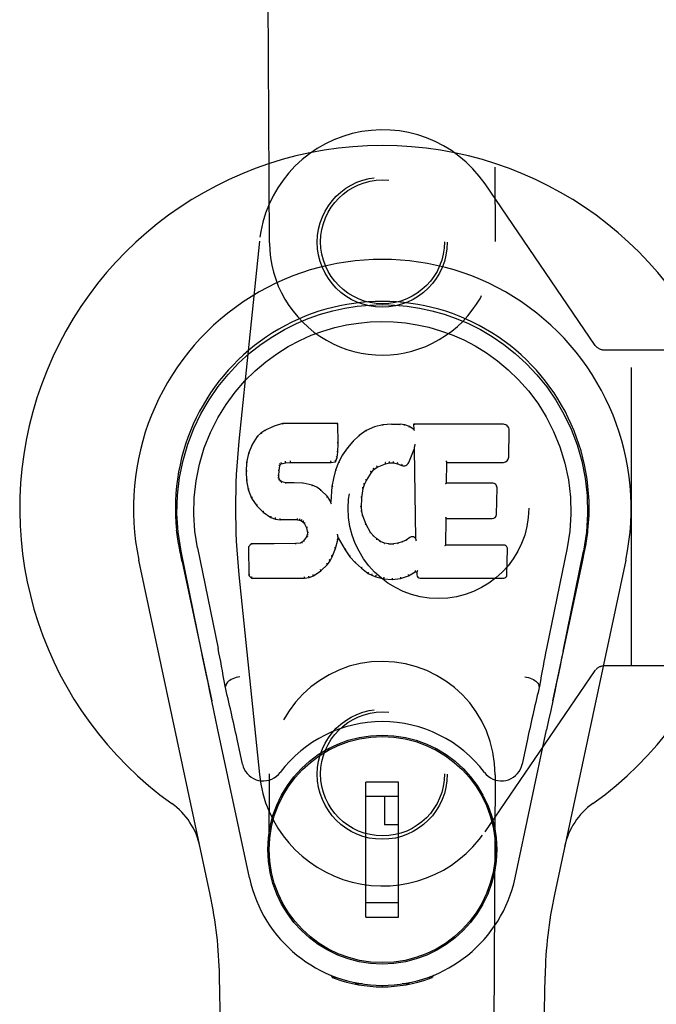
# Model space of a CAD drawing. Header units: inches. Extents: x 0 to 150, y 0 to 97.
# Tile 7 of 18: x 66.69 to 68.46, y 47.77 to 50.5. Entities that reach past the tile are written whole.
import ezdxf

# ---------------------------------------------------------------- set-up
doc = ezdxf.new("R2010")
doc.units = ezdxf.units.IN
doc.header["$LTSCALE"] = 8.257143
doc.header["$MEASUREMENT"] = 0
doc.linetypes.add('HIDDEN', pattern=[0.2, 0.1, -0.1])
doc.layers.add('DOOR_ASSEMBLY', color=7, linetype='CONTINUOUS')
doc.layers.add('SUBPANEL', color=7, linetype='CONTINUOUS')

msp = doc.modelspace()

# ---------------------------------------------------------------- linework, layer by layer
at = {"layer": 'DOOR_ASSEMBLY', "color": 8, "linetype": 'HIDDEN'}
for p, q in [((67.3846, 49.8804), (67.3743, 51.7379)), ((67.9992, 51.7414), (68.0096, 49.8839)), ((68.2866, 49.5964), (67.9815, 50.0435)), ((67.3568, 49.8851), (67.3, 49.3316)), ((68.2878, 49.5951), (68.2866, 49.5964)), ((68.3115, 49.5842), (68.5977, 49.5842)), ((68.3871, 48.7092), (68.3871, 49.5842)), ((67.3, 48.9618), (67.3568, 48.4083)), ((68.602, 48.7092), (68.3115, 48.7092)), ((67.9815, 48.2499), (68.2866, 48.697)), ((68.2866, 48.697), (68.2878, 48.6983)), ((67.3743, 46.5535), (67.3846, 48.4109)), ((68.0096, 48.4074), (67.9992, 46.55))]:
    msp.add_line(p, q, dxfattribs=at)
at = {"layer": 'DOOR_ASSEMBLY', "color": 7, "linetype": 'Continuous'}
for p, q in [((67.3722, 49.3613), (67.3611, 49.3536)), ((67.3953, 49.3719), (67.3722, 49.3613)), ((67.3725, 49.3608), (67.3722, 49.3613)), ((67.421, 49.3802), (67.3953, 49.3719)), ((67.3955, 49.3713), (67.3953, 49.3719)), ((67.5739, 49.3802), (67.421, 49.3802)), ((67.4211, 49.3795), (67.421, 49.3802)), ((67.5734, 49.3796), (67.5739, 49.3802)), ((67.5751, 49.3254), (67.5739, 49.3802)), ((67.6751, 49.3709), (67.6526, 49.361)), ((67.6987, 49.3763), (67.6751, 49.3709)), ((67.6753, 49.3703), (67.6751, 49.3709)), ((67.7222, 49.3787), (67.6987, 49.3763)), ((67.6988, 49.3757), (67.6987, 49.3763)), ((67.7222, 49.3787), (67.7462, 49.3782)), ((67.7222, 49.378), (67.7222, 49.3787)), ((67.7223, 49.3774), (67.7222, 49.378)), ((67.7591, 49.3762), (67.7462, 49.3782)), ((67.7462, 49.3776), (67.7462, 49.3782)), ((67.7589, 49.3756), (67.7591, 49.3762)), ((67.772, 49.372), (67.7591, 49.3762)), ((67.7717, 49.3714), (67.772, 49.372)), ((67.784, 49.3641), (67.772, 49.372)), ((68.0325, 49.3781), (67.7838, 49.3781)), ((67.7844, 49.3775), (67.7838, 49.3781)), ((67.7838, 49.3781), (67.784, 49.3641)), ((67.784, 49.3641), (67.7847, 49.3629)), ((68.0473, 49.2873), (68.0486, 49.3617)), ((67.3511, 49.3441), (67.3364, 49.3223)), ((67.3611, 49.3536), (67.3511, 49.3441)), ((67.3516, 49.3437), (67.3511, 49.3441)), ((67.3614, 49.3531), (67.3611, 49.3536)), ((67.6329, 49.3467), (67.6158, 49.3303)), ((67.6526, 49.361), (67.6329, 49.3467)), ((67.6333, 49.3462), (67.6329, 49.3467)), ((67.6529, 49.3604), (67.6526, 49.361)), ((67.3364, 49.3223), (67.3267, 49.2976)), ((67.3369, 49.322), (67.3364, 49.3223)), ((67.5738, 49.3009), (67.5751, 49.3254)), ((67.5745, 49.3254), (67.5751, 49.3254)), ((67.6007, 49.3125), (67.5873, 49.2933)), ((67.6158, 49.3303), (67.6007, 49.3125)), ((67.6011, 49.3122), (67.6007, 49.3125)), ((67.6163, 49.3299), (67.6158, 49.3303)), ((67.7702, 49.2723), (67.785, 49.3091)), ((67.7855, 49.312), (67.785, 49.3091)), ((67.785, 49.3091), (67.7893, 49.062)), ((67.7858, 49.3146), (67.7857, 49.3138)), ((67.7857, 49.3138), (67.7857, 49.3133)), ((67.7859, 49.3153), (67.7858, 49.3146)), ((67.7861, 49.3164), (67.7859, 49.3153)), ((67.7863, 49.3175), (67.7861, 49.3164)), ((67.7865, 49.3187), (67.7863, 49.3175)), ((67.7868, 49.3201), (67.7865, 49.3187)), ((67.7871, 49.322), (67.7868, 49.3201)), ((67.7873, 49.3231), (67.7871, 49.322)), ((67.3267, 49.2976), (67.3216, 49.2725)), ((67.3273, 49.2974), (67.3267, 49.2976)), ((67.5677, 49.2739), (67.5722, 49.2866)), ((67.5716, 49.2868), (67.5722, 49.2866)), ((67.5722, 49.2866), (67.5738, 49.3009)), ((67.5732, 49.301), (67.5738, 49.3009)), ((67.5873, 49.2933), (67.5762, 49.2726)), ((67.5879, 49.2929), (67.5873, 49.2933)), ((67.3216, 49.2725), (67.3202, 49.2476)), ((67.3222, 49.2725), (67.3216, 49.2725)), ((67.4112, 49.2499), (67.4132, 49.2629)), ((67.4126, 49.2631), (67.4132, 49.2629)), ((67.4132, 49.2629), (67.4148, 49.2662)), ((67.4144, 49.2666), (67.4148, 49.2662)), ((67.4148, 49.2662), (67.4174, 49.2684)), ((67.4171, 49.2689), (67.4174, 49.2684)), ((67.4174, 49.2684), (67.4288, 49.2718)), ((67.4286, 49.2723), (67.4288, 49.2718)), ((67.4288, 49.2718), (67.4421, 49.2728)), ((67.442, 49.2767), (67.4421, 49.2754)), ((67.4421, 49.2734), (67.4421, 49.2728)), ((67.4421, 49.2728), (67.5551, 49.2728)), ((67.555, 49.2754), (67.5549, 49.2767)), ((67.555, 49.2734), (67.5551, 49.2728)), ((67.5551, 49.2728), (67.5677, 49.2739)), ((67.5673, 49.2744), (67.5677, 49.2739)), ((67.5762, 49.2726), (67.5677, 49.2507)), ((67.5768, 49.2723), (67.5762, 49.2726)), ((67.667, 49.2444), (67.6741, 49.2531)), ((67.6737, 49.2535), (67.6741, 49.2531)), ((67.6741, 49.2531), (67.6829, 49.2591)), ((67.6826, 49.2596), (67.6829, 49.2591)), ((67.6829, 49.2591), (67.7063, 49.2688)), ((67.7061, 49.2693), (67.7063, 49.2688)), ((67.7063, 49.2688), (67.7171, 49.2715)), ((67.717, 49.2721), (67.7171, 49.2715)), ((67.7171, 49.2715), (67.7279, 49.2714)), ((67.728, 49.2719), (67.7279, 49.2714)), ((67.7279, 49.2714), (67.7393, 49.2687)), ((67.7395, 49.2693), (67.7393, 49.2687)), ((67.7393, 49.2687), (67.751, 49.2642)), ((67.7512, 49.2647), (67.751, 49.2642)), ((67.8749, 49.2155), (67.8759, 49.2727)), ((67.8753, 49.2733), (67.8759, 49.2727)), ((67.8759, 49.2727), (68.0325, 49.2727)), ((67.3208, 49.2476), (67.3202, 49.2476)), ((67.3202, 49.2476), (67.3214, 49.2226)), ((67.4098, 49.2359), (67.4104, 49.2359)), ((67.4102, 49.2299), (67.4108, 49.23)), ((67.4104, 49.2359), (67.4112, 49.2499)), ((67.4108, 49.23), (67.4104, 49.2359)), ((67.4106, 49.2499), (67.4112, 49.2499)), ((67.4122, 49.2253), (67.4108, 49.23)), ((67.4117, 49.2251), (67.4122, 49.2253)), ((67.4149, 49.2216), (67.4122, 49.2253)), ((67.5617, 49.2282), (67.5578, 49.2055)), ((67.5677, 49.2507), (67.5617, 49.2282)), ((67.5623, 49.2281), (67.5617, 49.2282)), ((67.5682, 49.2505), (67.5677, 49.2507)), ((67.6531, 49.2223), (67.667, 49.2444)), ((67.6665, 49.2447), (67.667, 49.2444)), ((67.322, 49.2227), (67.3214, 49.2226)), ((67.3214, 49.2226), (67.3261, 49.1977)), ((67.3266, 49.1979), (67.3261, 49.1977)), ((67.4145, 49.2212), (67.4149, 49.2216)), ((67.4186, 49.2189), (67.4149, 49.2216)), ((67.4183, 49.2183), (67.4186, 49.2189)), ((67.4301, 49.2157), (67.4186, 49.2189)), ((67.43, 49.215), (67.4301, 49.2157)), ((67.4531, 49.2164), (67.4301, 49.2157)), ((67.4781, 49.2151), (67.4531, 49.2164)), ((67.4531, 49.2158), (67.4531, 49.2164)), ((67.4531, 49.2152), (67.4531, 49.2158)), ((67.5032, 49.2096), (67.4781, 49.2151)), ((67.4781, 49.2145), (67.4781, 49.2151)), ((67.503, 49.209), (67.5032, 49.2096)), ((67.5158, 49.2039), (67.5032, 49.2096)), ((67.5154, 49.2034), (67.5158, 49.2039)), ((67.5268, 49.1961), (67.5158, 49.2039)), ((67.5578, 49.2055), (67.5542, 49.1633)), ((67.5584, 49.2054), (67.5578, 49.2055)), ((67.6405, 49.1749), (67.644, 49.2005)), ((67.6435, 49.2006), (67.644, 49.2005)), ((67.644, 49.2005), (67.6476, 49.2116)), ((67.647, 49.2118), (67.6476, 49.2116)), ((67.6476, 49.2116), (67.6531, 49.2223)), ((67.6526, 49.2226), (67.6531, 49.2223)), ((67.8743, 49.2149), (67.8749, 49.2155)), ((68.0016, 49.2155), (67.8749, 49.2155)), ((68.0136, 49.1288), (68.0149, 49.2019)), ((67.3261, 49.1977), (67.3354, 49.174)), ((67.3359, 49.1743), (67.3354, 49.174)), ((67.3354, 49.174), (67.3494, 49.1527)), ((67.5264, 49.1956), (67.5268, 49.1961)), ((67.545, 49.1778), (67.5268, 49.1961)), ((67.5445, 49.1774), (67.545, 49.1778)), ((67.5542, 49.1633), (67.545, 49.1778)), ((67.6393, 49.1488), (67.6405, 49.1749)), ((67.6399, 49.1749), (67.6405, 49.1749)), ((67.3498, 49.153), (67.3494, 49.1527)), ((67.3494, 49.1527), (67.3671, 49.1344)), ((67.5546, 49.1615), (67.5542, 49.1633)), ((67.6387, 49.1488), (67.6393, 49.1488)), ((67.6403, 49.1367), (67.6393, 49.1488)), ((67.3675, 49.1348), (67.3671, 49.1344)), ((67.3671, 49.1344), (67.3885, 49.1205)), ((67.3888, 49.121), (67.3885, 49.1205)), ((67.3885, 49.1205), (67.4011, 49.1158)), ((67.4013, 49.1164), (67.4011, 49.1158)), ((67.6397, 49.1366), (67.6403, 49.1367)), ((67.643, 49.1248), (67.6403, 49.1367)), ((67.6424, 49.1247), (67.643, 49.1248)), ((67.6524, 49.1008), (67.643, 49.1248)), ((67.8732, 49.0439), (67.8744, 49.117)), ((67.8739, 49.1175), (67.8744, 49.117)), ((67.8744, 49.117), (68.0016, 49.117)), ((67.4011, 49.1158), (67.4141, 49.1137)), ((67.4141, 49.1142), (67.4141, 49.1137)), ((67.4619, 49.1132), (67.4141, 49.1137)), ((67.4619, 49.1137), (67.4619, 49.1132)), ((67.4619, 49.1132), (67.4682, 49.1126)), ((67.4684, 49.1131), (67.4682, 49.1126)), ((67.4682, 49.1126), (67.4733, 49.1109)), ((67.4736, 49.1114), (67.4733, 49.1109)), ((67.4733, 49.1109), (67.4778, 49.1076)), ((67.4782, 49.108), (67.4778, 49.1076)), ((67.4778, 49.1076), (67.4817, 49.103)), ((67.4822, 49.1033), (67.4817, 49.103)), ((67.4817, 49.103), (67.4876, 49.0912)), ((67.4881, 49.0914), (67.4876, 49.0912)), ((67.4876, 49.0912), (67.4899, 49.0779)), ((67.6518, 49.1006), (67.6524, 49.1008)), ((67.6648, 49.0785), (67.6524, 49.1008)), ((67.4876, 49.0669), (67.4794, 49.0559)), ((67.4895, 49.0721), (67.4876, 49.0669)), ((67.4882, 49.0666), (67.4876, 49.0669)), ((67.4899, 49.0779), (67.4895, 49.0721)), ((67.4901, 49.072), (67.4895, 49.0721)), ((67.4905, 49.078), (67.4899, 49.0779)), ((67.5733, 49.073), (67.573, 49.0741)), ((67.5734, 49.0724), (67.5733, 49.073)), ((67.5736, 49.0717), (67.5734, 49.0724)), ((67.5737, 49.071), (67.5736, 49.0717)), ((67.5738, 49.0704), (67.5737, 49.071)), ((67.5739, 49.0698), (67.5738, 49.0704)), ((67.5741, 49.0691), (67.5739, 49.0698)), ((67.5744, 49.0583), (67.5749, 49.0642)), ((67.5749, 49.0642), (67.5745, 49.0661)), ((67.5749, 49.0642), (67.594, 49.0302)), ((67.6643, 49.0781), (67.6648, 49.0785)), ((67.6727, 49.0692), (67.6648, 49.0785)), ((67.6723, 49.0687), (67.6727, 49.0692)), ((67.682, 49.0608), (67.6727, 49.0692)), ((67.7737, 49.0648), (67.7633, 49.0577)), ((67.7741, 49.0643), (67.7737, 49.0648)), ((67.7893, 49.062), (67.7893, 49.0619)), ((67.7899, 49.0598), (67.7893, 49.0619)), ((67.1336, 49.045), (67.1331, 49.0479)), ((67.1331, 49.0478), (67.1345, 49.0407)), ((67.1356, 49.0341), (67.1336, 49.045)), ((67.1856, 49.0363), (67.2426, 48.7573)), ((67.3343, 49.047), (67.3264, 49.0389)), ((67.327, 49.0387), (67.3264, 49.0389)), ((67.3264, 49.0389), (67.3277, 48.9597)), ((67.3961, 49.0476), (67.3343, 49.047)), ((67.3346, 49.0464), (67.3343, 49.047)), ((67.4567, 49.0479), (67.3961, 49.0476)), ((67.3961, 49.047), (67.3961, 49.0476)), ((67.3961, 49.047), (67.3961, 49.0464)), ((67.4704, 49.049), (67.4567, 49.0479)), ((67.4567, 49.0473), (67.4567, 49.0479)), ((67.4749, 49.0514), (67.4704, 49.049)), ((67.4706, 49.0484), (67.4704, 49.049)), ((67.4794, 49.0559), (67.4749, 49.0514)), ((67.4752, 49.0509), (67.4749, 49.0514)), ((67.4798, 49.0554), (67.4794, 49.0559)), ((67.5583, 49.0115), (67.5675, 49.0343)), ((67.5669, 49.0345), (67.5675, 49.0343)), ((67.5675, 49.0343), (67.5744, 49.0583)), ((67.5738, 49.0584), (67.5744, 49.0583)), ((67.6817, 49.0603), (67.682, 49.0608)), ((67.6922, 49.0539), (67.682, 49.0608)), ((67.6919, 49.0533), (67.6922, 49.0539)), ((67.7034, 49.0494), (67.6922, 49.0539)), ((67.7032, 49.0488), (67.7034, 49.0494)), ((67.7156, 49.0472), (67.7034, 49.0494)), ((67.7155, 49.0466), (67.7156, 49.0472)), ((67.7156, 49.0472), (67.728, 49.0468)), ((67.74, 49.0486), (67.728, 49.0468)), ((67.728, 49.0461), (67.728, 49.0468)), ((67.752, 49.0525), (67.74, 49.0486)), ((67.7402, 49.048), (67.74, 49.0486)), ((67.7633, 49.0577), (67.752, 49.0525)), ((67.7522, 49.0519), (67.752, 49.0525)), ((67.7636, 49.0571), (67.7633, 49.0577)), ((67.792, 49.0544), (67.7913, 49.0565)), ((67.8726, 49.0433), (67.8732, 49.0439)), ((68.0332, 49.0439), (67.8732, 49.0439)), ((68.2086, 49.0363), (68.1516, 48.7573)), ((68.2582, 49.0318), (68.2587, 49.0345)), ((68.2587, 49.0345), (68.2602, 49.0428)), ((68.2611, 49.0479), (68.2597, 49.0407)), ((68.2602, 49.0428), (68.2612, 49.0479)), ((67.1362, 49.0311), (67.1356, 49.0341)), ((67.1368, 49.028), (67.1362, 49.0311)), ((67.1392, 49.0164), (67.1368, 49.028)), ((67.1412, 49.0066), (67.1392, 49.0164)), ((67.1966, 48.7502), (67.1401, 49.0271)), ((67.5525, 49.0003), (67.5583, 49.0115)), ((67.5577, 49.0118), (67.5583, 49.0115)), ((67.5945, 49.0305), (67.594, 49.0302)), ((67.594, 49.0302), (67.6072, 49.0115)), ((67.6077, 49.0118), (67.6072, 49.0115)), ((67.6072, 49.0115), (67.6225, 48.9946)), ((68.0423, 48.9612), (68.0435, 49.0334)), ((68.1976, 48.7502), (68.2541, 49.0271)), ((68.253, 49.0066), (68.2561, 49.0214)), ((68.2561, 49.0214), (68.2576, 49.0291)), ((68.2576, 49.0291), (68.2582, 49.0318)), ((67.2206, 48.0761), (67.0233, 49.0021)), ((67.1432, 48.9972), (67.1412, 49.0066)), ((67.1433, 48.9971), (67.2251, 48.6129)), ((67.5273, 48.9725), (67.5451, 48.9898)), ((67.5447, 48.9901), (67.5451, 48.9898)), ((67.5451, 48.9898), (67.5525, 49.0003)), ((67.552, 49.0006), (67.5525, 49.0003)), ((67.6229, 48.995), (67.6225, 48.9946)), ((67.6225, 48.9946), (67.6396, 48.9794)), ((67.6399, 48.9798), (67.6396, 48.9794)), ((68.1691, 48.6129), (68.251, 48.9971)), ((68.371, 49.0021), (68.1736, 48.0761)), ((68.251, 48.9972), (68.253, 49.0066)), ((67.3283, 48.9599), (67.3277, 48.9597)), ((67.3277, 48.9597), (67.3353, 48.9523)), ((67.3356, 48.9528), (67.3353, 48.9523)), ((67.4815, 48.9548), (67.4813, 48.9562)), ((67.4815, 48.9523), (67.4942, 48.954)), ((67.4815, 48.9528), (67.4815, 48.9523)), ((67.4941, 48.9545), (67.4942, 48.954)), ((67.4942, 48.954), (67.5064, 48.9583)), ((67.5062, 48.9588), (67.5064, 48.9583)), ((67.5064, 48.9583), (67.5273, 48.9725)), ((67.5269, 48.9729), (67.5273, 48.9725)), ((67.6396, 48.9794), (67.6579, 48.9655)), ((67.6582, 48.9659), (67.6579, 48.9655)), ((67.6579, 48.9655), (67.6684, 48.9601)), ((67.6686, 48.9606), (67.6684, 48.9601)), ((67.6684, 48.9601), (67.6794, 48.9563)), ((67.6795, 48.9569), (67.6794, 48.9563)), ((67.6794, 48.9563), (67.7017, 48.9507)), ((67.7476, 48.9513), (67.7698, 48.9582)), ((67.7696, 48.9587), (67.7698, 48.9582)), ((67.7698, 48.9582), (67.7884, 48.9694)), ((67.7883, 48.9699), (67.7884, 48.9694)), ((67.7884, 48.9694), (67.7928, 48.9694)), ((67.7934, 48.9699), (67.7928, 48.9694)), ((67.7928, 48.9694), (67.7929, 48.9612)), ((67.3353, 48.9523), (67.4815, 48.9523)), ((67.7018, 48.9513), (67.7017, 48.9507)), ((67.7017, 48.9507), (67.7245, 48.9481)), ((67.7245, 48.9481), (67.7476, 48.9513)), ((67.7245, 48.9487), (67.7245, 48.9481)), ((67.7475, 48.9519), (67.7476, 48.9513)), ((67.8021, 48.9523), (68.0332, 48.9523)), ((67.2637, 48.6535), (67.2617, 48.6532)), ((68.1305, 48.6535), (68.1326, 48.6532)), ((68.1577, 48.559), (68.1521, 48.5321)), ((67.3294, 48.1225), (67.2411, 48.5372)), ((68.0648, 48.1225), (68.1521, 48.5321)), ((67.3098, 48.4377), (67.2951, 48.5068)), ((68.0991, 48.5068), (68.0844, 48.4377)), ((67.5495, 48.4809), (67.5495, 48.4765)), ((67.8448, 48.4809), (67.8448, 48.4766)), ((67.7424, 48.3878), (67.6518, 48.3878)), ((67.6518, 48.0138), (67.6518, 48.3878)), ((67.7424, 48.0138), (67.7424, 48.3878)), ((67.417, 48.3484), (67.4214, 48.3484)), ((67.6518, 48.3484), (67.7424, 48.3484)), ((67.703, 48.3484), (67.703, 48.2697)), ((67.9729, 48.3484), (67.9772, 48.3484)), ((67.7424, 48.2697), (67.703, 48.2697)), ((67.417, 48.0532), (67.4214, 48.0532)), ((67.7424, 48.0532), (67.6518, 48.0532)), ((67.9729, 48.0532), (67.9772, 48.0532)), ((67.6518, 48.0138), (67.7424, 48.0138)), ((67.5495, 47.9207), (67.5495, 47.9251)), ((67.8448, 47.9207), (67.8448, 47.9251)), ((67.3186, 43.7112), (67.2464, 47.8506)), ((67.5584, 47.8472), (67.5556, 47.8529)), ((67.5619, 47.8503), (67.5619, 47.8458)), ((67.8323, 47.8503), (67.8324, 47.8458)), ((67.8386, 47.8529), (67.8359, 47.8472)), ((68.0756, 43.7112), (68.1479, 47.8506)), ((67.6424, 47.8292), (67.6215, 47.8288)), ((67.6971, 47.8249), (67.6971, 47.8209)), ((67.7728, 47.8288), (67.7518, 47.8292))]:
    msp.add_line(p, q, dxfattribs=at)
for points in [[(67.1401, 49.027), (67.1319, 49.0797), (67.1287, 49.1314), (67.1301, 49.1817), (67.1358, 49.2305), (67.1454, 49.2777), (67.1586, 49.323), (67.1752, 49.3662), (67.1949, 49.4072), (67.2175, 49.446), (67.2426, 49.4823), (67.27, 49.516), (67.2993, 49.5469), (67.3298, 49.5747), (67.3614, 49.5996), (67.3936, 49.6215), (67.4263, 49.6406), (67.4592, 49.6571), (67.4923, 49.6711), (67.526, 49.6829), (67.5599, 49.6925), (67.5938, 49.6998), (67.6279, 49.7051), (67.6624, 49.7082), (67.6971, 49.7093)], [(67.6971, 49.7093), (67.7314, 49.7083), (67.7657, 49.7051), (67.8001, 49.6999), (67.8343, 49.6925), (67.8682, 49.6829), (67.9019, 49.6711), (67.9354, 49.6569), (67.9686, 49.6403), (68.0012, 49.6211), (68.0334, 49.5992), (68.0652, 49.574), (68.096, 49.5459), (68.1251, 49.515), (68.1523, 49.4814), (68.1774, 49.445), (68.2, 49.406), (68.2197, 49.3646), (68.2362, 49.3212), (68.2492, 49.2762), (68.2586, 49.2294), (68.2642, 49.1807), (68.2655, 49.1305), (68.2622, 49.0792), (68.2541, 49.027)], [(67.1856, 49.0363), (67.1784, 49.082), (67.1752, 49.1281), (67.1762, 49.1749), (67.1814, 49.2216), (67.1909, 49.2679), (67.2043, 49.3129), (67.2214, 49.3556), (67.2416, 49.3958), (67.2646, 49.433), (67.2898, 49.4672), (67.3167, 49.4983), (67.3452, 49.5263), (67.3747, 49.5513), (67.4053, 49.5736), (67.4366, 49.5931), (67.4684, 49.61), (67.5006, 49.6244), (67.5329, 49.6363), (67.5655, 49.6459), (67.5982, 49.6533), (67.6308, 49.6585), (67.6634, 49.6617), (67.696, 49.6628), (67.7285, 49.6618), (67.761, 49.6589), (67.7935, 49.6538), (67.826, 49.6466), (67.8584, 49.6372), (67.8907, 49.6255), (67.9227, 49.6115), (67.9543, 49.595), (67.9855, 49.5759), (68.0161, 49.554), (68.0458, 49.5292), (68.0745, 49.5014), (68.1018, 49.4706), (68.1273, 49.4364), (68.1507, 49.3991), (68.1715, 49.3585), (68.1891, 49.3154), (68.2028, 49.2704), (68.2125, 49.224)], [(67.3955, 49.3713), (67.3956, 49.3713), (67.3957, 49.3713), (67.3958, 49.3713), (67.396, 49.3712), (67.3961, 49.371), (67.3962, 49.3709)], [(67.4211, 49.3795), (67.4212, 49.3795), (67.4212, 49.3794), (67.4213, 49.3794), (67.4213, 49.3792), (67.4214, 49.3791), (67.4214, 49.3789)], [(67.5728, 49.3795), (67.5726, 49.3795), (67.5724, 49.3794), (67.5722, 49.3794), (67.5719, 49.3792), (67.5717, 49.3791), (67.5714, 49.3789)], [(67.6759, 49.3698), (67.6757, 49.37), (67.6756, 49.3702), (67.6755, 49.3702), (67.6754, 49.3703), (67.6753, 49.3703), (67.6752, 49.3703)], [(67.6991, 49.3751), (67.699, 49.3753), (67.699, 49.3755), (67.6989, 49.3756), (67.6989, 49.3756), (67.6988, 49.3757), (67.6988, 49.3757)], [(67.746, 49.377), (67.746, 49.3772), (67.7461, 49.3773), (67.7461, 49.3774), (67.7461, 49.3775), (67.7461, 49.3776), (67.7462, 49.3776)], [(67.7585, 49.3751), (67.7586, 49.3753), (67.7586, 49.3754), (67.7587, 49.3755), (67.7588, 49.3756), (67.7589, 49.3756), (67.7589, 49.3756)], [(67.7708, 49.371), (67.771, 49.3712), (67.7711, 49.3713), (67.7713, 49.3714), (67.7714, 49.3714), (67.7715, 49.3715), (67.7716, 49.3715)], [(67.7864, 49.3769), (67.7861, 49.377), (67.7859, 49.3772), (67.7856, 49.3773), (67.7854, 49.3774), (67.7852, 49.3774), (67.785, 49.3774)], [(67.7867, 49.3606), (67.7864, 49.361), (67.7861, 49.3615), (67.7858, 49.3618), (67.7855, 49.3622), (67.7853, 49.3624), (67.7851, 49.3626)], [(67.3516, 49.3437), (67.3518, 49.3438), (67.352, 49.3439), (67.3523, 49.3439), (67.3525, 49.3439), (67.3528, 49.3439), (67.3531, 49.3438)], [(67.3615, 49.3531), (67.3616, 49.3532), (67.3618, 49.3532), (67.3619, 49.3532), (67.3621, 49.3532), (67.3624, 49.3531), (67.3627, 49.353)], [(67.3725, 49.3608), (67.3726, 49.3608), (67.3727, 49.3608), (67.3729, 49.3608), (67.373, 49.3607), (67.3732, 49.3606), (67.3734, 49.3604)], [(67.6346, 49.3461), (67.6343, 49.3462), (67.634, 49.3463), (67.6338, 49.3463), (67.6336, 49.3463), (67.6335, 49.3463), (67.6333, 49.3462)], [(67.6539, 49.3601), (67.6536, 49.3603), (67.6534, 49.3604), (67.6533, 49.3604), (67.6532, 49.3605), (67.653, 49.3605), (67.6529, 49.3604)], [(67.337, 49.322), (67.3372, 49.3222), (67.3374, 49.3224), (67.3377, 49.3225), (67.338, 49.3225), (67.3383, 49.3225), (67.3387, 49.3224)], [(67.5745, 49.3253), (67.5745, 49.3257), (67.5743, 49.3261), (67.5739, 49.3263), (67.5735, 49.3266), (67.5731, 49.3267), (67.5726, 49.3267)], [(67.6027, 49.3123), (67.6024, 49.3124), (67.6021, 49.3125), (67.6018, 49.3125), (67.6016, 49.3124), (67.6013, 49.3123), (67.6011, 49.3121)], [(67.6177, 49.3299), (67.6174, 49.33), (67.6171, 49.3301), (67.6169, 49.3301), (67.6167, 49.3301), (67.6164, 49.33), (67.6163, 49.3298)], [(67.7856, 49.3128), (67.7856, 49.3125), (67.7855, 49.3124), (67.7855, 49.3122)], [(67.7857, 49.3133), (67.7856, 49.3131), (67.7856, 49.313), (67.7856, 49.3128)], [(67.3273, 49.2975), (67.3275, 49.2977), (67.3277, 49.2979), (67.328, 49.2981), (67.3284, 49.2982), (67.3287, 49.2982), (67.3292, 49.2982)], [(67.5716, 49.2869), (67.5716, 49.2872), (67.5714, 49.2876), (67.5711, 49.2879), (67.5707, 49.2882), (67.5702, 49.2884), (67.5697, 49.2886)], [(67.5732, 49.3009), (67.5731, 49.3013), (67.5729, 49.3017), (67.5726, 49.302), (67.5722, 49.3023), (67.5717, 49.3024), (67.5712, 49.3025)], [(67.5895, 49.2933), (67.5892, 49.2934), (67.5889, 49.2934), (67.5886, 49.2934), (67.5883, 49.2933), (67.588, 49.2931), (67.5878, 49.2929)], [(67.3223, 49.2725), (67.3224, 49.2728), (67.3226, 49.2731), (67.3229, 49.2733), (67.3233, 49.2735), (67.3237, 49.2736), (67.3242, 49.2736)], [(67.4107, 49.265), (67.4113, 49.2649), (67.4117, 49.2647), (67.4121, 49.2644), (67.4124, 49.264), (67.4126, 49.2636), (67.4127, 49.2632)], [(67.4128, 49.2692), (67.4133, 49.2689), (67.4138, 49.2685), (67.4142, 49.2681), (67.4144, 49.2676), (67.4145, 49.2671), (67.4144, 49.2667)], [(67.4162, 49.272), (67.4165, 49.2717), (67.4168, 49.2712), (67.417, 49.2708), (67.4172, 49.2703), (67.4173, 49.2699), (67.4174, 49.2695), (67.4173, 49.2691), (67.4172, 49.2689)], [(67.4283, 49.2757), (67.4284, 49.2753), (67.4285, 49.2748), (67.4286, 49.2742), (67.4287, 49.2737), (67.4288, 49.2732), (67.4288, 49.2728), (67.4287, 49.2725), (67.4286, 49.2723)], [(67.4421, 49.2754), (67.4421, 49.2749), (67.4421, 49.2744), (67.4421, 49.274), (67.4421, 49.2737), (67.4421, 49.2735), (67.4421, 49.2734)], [(67.555, 49.2734), (67.555, 49.2735), (67.5551, 49.2737), (67.5551, 49.274), (67.5551, 49.2744), (67.555, 49.2749), (67.555, 49.2754)], [(67.5674, 49.2748), (67.5674, 49.275), (67.5674, 49.2754), (67.5672, 49.2758), (67.5671, 49.2762), (67.5668, 49.2766), (67.5665, 49.277), (67.5662, 49.2774), (67.5658, 49.2777)], [(67.5786, 49.2728), (67.5782, 49.2729), (67.5778, 49.2729), (67.5775, 49.2728), (67.5772, 49.2727), (67.577, 49.2725), (67.5768, 49.2723)], [(67.6738, 49.2536), (67.6739, 49.2539), (67.6739, 49.2542), (67.6739, 49.2546), (67.6737, 49.255), (67.6735, 49.2554), (67.6732, 49.2558), (67.6728, 49.2561), (67.6724, 49.2564)], [(67.6827, 49.2596), (67.6828, 49.2598), (67.6829, 49.2601), (67.6828, 49.2605), (67.6827, 49.2609), (67.6826, 49.2614), (67.6823, 49.2619), (67.682, 49.2623), (67.6817, 49.2627)], [(67.7061, 49.2693), (67.7062, 49.2695), (67.7063, 49.2697), (67.7063, 49.2701), (67.7062, 49.2706), (67.7061, 49.2711), (67.706, 49.2716), (67.7057, 49.2721), (67.7055, 49.2726)], [(67.717, 49.2721), (67.717, 49.2722), (67.7171, 49.2724), (67.7171, 49.2728), (67.7171, 49.2732), (67.717, 49.2738), (67.7169, 49.2744), (67.7169, 49.2749), (67.7168, 49.2755)], [(67.728, 49.2719), (67.7279, 49.272), (67.7279, 49.2723), (67.7279, 49.2726), (67.7279, 49.2731), (67.728, 49.2736), (67.728, 49.2742), (67.7281, 49.2748), (67.7282, 49.2753)], [(67.7395, 49.2693), (67.7394, 49.2694), (67.7393, 49.2696), (67.7393, 49.27), (67.7394, 49.2705), (67.7395, 49.271), (67.7396, 49.2715), (67.7398, 49.2721), (67.7401, 49.2725)], [(67.7519, 49.2679), (67.7517, 49.2675), (67.7514, 49.2671), (67.7512, 49.2665), (67.7511, 49.266), (67.751, 49.2656), (67.751, 49.2652), (67.7511, 49.2649), (67.7512, 49.2647)], [(67.8734, 49.2767), (67.8736, 49.2765), (67.8739, 49.2762), (67.8741, 49.276), (67.8744, 49.2758), (67.8746, 49.2755), (67.8748, 49.2753)], [(67.8748, 49.2753), (67.8749, 49.275), (67.8751, 49.2748), (67.8752, 49.2745), (67.8753, 49.2743), (67.8753, 49.2741), (67.8753, 49.2739)], [(67.3208, 49.2477), (67.3209, 49.248), (67.3211, 49.2483), (67.3214, 49.2486), (67.3218, 49.2488), (67.3223, 49.2489), (67.3228, 49.249)], [(67.4078, 49.2373), (67.4083, 49.2372), (67.4087, 49.2371), (67.4091, 49.2369), (67.4095, 49.2366), (67.4097, 49.2363), (67.4098, 49.2358)], [(67.4083, 49.2309), (67.4087, 49.2309), (67.4091, 49.2308), (67.4095, 49.2307), (67.4098, 49.2305), (67.41, 49.2302), (67.4102, 49.23)], [(67.4087, 49.2515), (67.4092, 49.2514), (67.4097, 49.2512), (67.4101, 49.251), (67.4104, 49.2507), (67.4106, 49.2503), (67.4106, 49.2499)], [(67.4099, 49.2255), (67.4102, 49.2256), (67.4106, 49.2256), (67.4109, 49.2256), (67.4111, 49.2255), (67.4114, 49.2253), (67.4116, 49.2252)], [(67.5642, 49.229), (67.5638, 49.2291), (67.5633, 49.229), (67.563, 49.2289), (67.5627, 49.2287), (67.5624, 49.2284), (67.5623, 49.2281)], [(67.5701, 49.2513), (67.5697, 49.2513), (67.5693, 49.2513), (67.569, 49.2512), (67.5686, 49.251), (67.5684, 49.2508), (67.5682, 49.2505)], [(67.6666, 49.2448), (67.6667, 49.2451), (67.6667, 49.2454), (67.6666, 49.2458), (67.6664, 49.2461), (67.6661, 49.2465), (67.6657, 49.2468), (67.6653, 49.2471), (67.6649, 49.2473)], [(67.322, 49.2227), (67.3221, 49.2231), (67.3223, 49.2234), (67.3226, 49.2238), (67.323, 49.224), (67.3235, 49.2242), (67.324, 49.2242)], [(67.3266, 49.198), (67.3266, 49.1984), (67.3268, 49.1987), (67.3271, 49.1991), (67.3275, 49.1994), (67.328, 49.1996), (67.3285, 49.1998)], [(67.4131, 49.2212), (67.4133, 49.2213), (67.4136, 49.2213), (67.4138, 49.2214), (67.414, 49.2214), (67.4142, 49.2213), (67.4144, 49.2212)], [(67.4174, 49.2179), (67.4176, 49.2181), (67.4177, 49.2182), (67.4179, 49.2183), (67.418, 49.2183), (67.4181, 49.2184), (67.4182, 49.2184)], [(67.4298, 49.2144), (67.4298, 49.2146), (67.4298, 49.2147), (67.4299, 49.2149), (67.4299, 49.2149), (67.43, 49.215), (67.43, 49.215)], [(67.4778, 49.2139), (67.4778, 49.2141), (67.4779, 49.2142), (67.4779, 49.2143), (67.478, 49.2144), (67.478, 49.2145), (67.4781, 49.2145)], [(67.5024, 49.2085), (67.5026, 49.2087), (67.5027, 49.2088), (67.5028, 49.2089), (67.5029, 49.2089), (67.5029, 49.209), (67.503, 49.209)], [(67.5145, 49.203), (67.5147, 49.2032), (67.5149, 49.2033), (67.515, 49.2034), (67.5152, 49.2034), (67.5153, 49.2034), (67.5154, 49.2034)], [(67.5603, 49.2065), (67.5599, 49.2065), (67.5594, 49.2064), (67.5591, 49.2063), (67.5587, 49.206), (67.5585, 49.2057), (67.5584, 49.2054)], [(67.6435, 49.2007), (67.6434, 49.2011), (67.6433, 49.2014), (67.643, 49.2018), (67.6425, 49.2021), (67.6421, 49.2023), (67.6415, 49.2024)], [(67.647, 49.2119), (67.6471, 49.2123), (67.6469, 49.2127), (67.6467, 49.2131), (67.6462, 49.2135), (67.6457, 49.2137), (67.6452, 49.2139)], [(67.6526, 49.2226), (67.6527, 49.223), (67.6526, 49.2235), (67.6523, 49.2239), (67.6519, 49.2243), (67.6514, 49.2247), (67.6508, 49.2249)], [(67.8723, 49.2143), (67.8725, 49.2145), (67.8728, 49.2146), (67.873, 49.2147), (67.8733, 49.2148), (67.8735, 49.2148), (67.8737, 49.2149)], [(68.2125, 49.224), (68.2178, 49.1766), (68.219, 49.129), (68.2159, 49.0824), (68.2086, 49.0363)], [(67.3359, 49.1744), (67.3358, 49.1748), (67.3359, 49.1752), (67.3362, 49.1756), (67.3366, 49.176), (67.3371, 49.1763), (67.3377, 49.1765)], [(67.5251, 49.1954), (67.5254, 49.1956), (67.5256, 49.1956), (67.5258, 49.1957), (67.526, 49.1957), (67.5262, 49.1957), (67.5264, 49.1956)], [(67.543, 49.1776), (67.5433, 49.1777), (67.5435, 49.1777), (67.5438, 49.1777), (67.5441, 49.1777), (67.5443, 49.1776), (67.5444, 49.1775)], [(67.6399, 49.175), (67.6398, 49.1753), (67.6397, 49.1757), (67.6393, 49.176), (67.6389, 49.1762), (67.6385, 49.1764), (67.6379, 49.1765)], [(67.3498, 49.1531), (67.3497, 49.1534), (67.3497, 49.1537), (67.3498, 49.154), (67.3499, 49.1544), (67.3502, 49.1548), (67.3505, 49.1551), (67.3509, 49.1554), (67.3514, 49.1556)], [(67.5561, 49.1569), (67.5556, 49.1588), (67.5553, 49.1596), (67.5551, 49.1603), (67.5549, 49.1609), (67.5547, 49.1613)], [(67.6387, 49.1489), (67.6386, 49.1492), (67.6384, 49.1495), (67.6381, 49.1498), (67.6377, 49.15), (67.6373, 49.1501), (67.6368, 49.1501)], [(67.3674, 49.1348), (67.3673, 49.1351), (67.3673, 49.1354), (67.3673, 49.1358), (67.3675, 49.1362), (67.3677, 49.1366), (67.368, 49.137), (67.3683, 49.1374), (67.3688, 49.1377)], [(67.3887, 49.121), (67.3886, 49.1212), (67.3885, 49.1215), (67.3885, 49.1219), (67.3886, 49.1223), (67.3888, 49.1228), (67.389, 49.1233), (67.3893, 49.1237), (67.3897, 49.1241)], [(67.4013, 49.1164), (67.4012, 49.1165), (67.4011, 49.1168), (67.4011, 49.1171), (67.4011, 49.1176), (67.4012, 49.1181), (67.4014, 49.1187), (67.4016, 49.1192), (67.4018, 49.1197)], [(67.4141, 49.1142), (67.4141, 49.1143), (67.4141, 49.1145), (67.4141, 49.1149), (67.4141, 49.1153), (67.4141, 49.1159), (67.4142, 49.1165), (67.4142, 49.1171), (67.4143, 49.1176)], [(67.4619, 49.1137), (67.4619, 49.1138), (67.4618, 49.114), (67.4618, 49.1144), (67.4618, 49.1149), (67.4619, 49.1154), (67.4619, 49.116), (67.4619, 49.1166), (67.462, 49.1171)], [(67.4684, 49.1131), (67.4683, 49.1132), (67.4682, 49.1135), (67.4682, 49.1139), (67.4683, 49.1143), (67.4683, 49.1148), (67.4685, 49.1154), (67.4686, 49.116), (67.4688, 49.1165)], [(67.6397, 49.1366), (67.6396, 49.1369), (67.6394, 49.1372), (67.6391, 49.1374), (67.6387, 49.1376), (67.6382, 49.1376), (67.6378, 49.1376)], [(67.6424, 49.1247), (67.6422, 49.125), (67.642, 49.1252), (67.6417, 49.1253), (67.6413, 49.1254), (67.6409, 49.1255), (67.6405, 49.1254)], [(67.8719, 49.1209), (67.8722, 49.1207), (67.8724, 49.1205), (67.8727, 49.1203), (67.8729, 49.12), (67.8731, 49.1198), (67.8733, 49.1195)], [(67.8733, 49.1195), (67.8735, 49.1193), (67.8736, 49.119), (67.8737, 49.1188), (67.8738, 49.1185), (67.8738, 49.1183), (67.8739, 49.1181)], [(67.4735, 49.1114), (67.4734, 49.1116), (67.4734, 49.1119), (67.4734, 49.1123), (67.4735, 49.1128), (67.4737, 49.1132), (67.4739, 49.1137), (67.4742, 49.1142), (67.4745, 49.1145)], [(67.4782, 49.1079), (67.478, 49.1082), (67.478, 49.1086), (67.478, 49.109), (67.4782, 49.1094), (67.4784, 49.1098), (67.4788, 49.1102), (67.4791, 49.1105), (67.4795, 49.1108)], [(67.4822, 49.1034), (67.4821, 49.1038), (67.4822, 49.1042), (67.4824, 49.1047), (67.4828, 49.1051), (67.4833, 49.1055), (67.4839, 49.1057)], [(67.4881, 49.0915), (67.4881, 49.0919), (67.4883, 49.0923), (67.4886, 49.0927), (67.489, 49.093), (67.4895, 49.0932), (67.49, 49.0934)], [(67.6518, 49.1006), (67.6516, 49.1008), (67.6514, 49.101), (67.6511, 49.1011), (67.6508, 49.1012), (67.6504, 49.1011), (67.6501, 49.1011)], [(67.1331, 49.0479), (67.1319, 49.0542), (67.1309, 49.0605), (67.13, 49.0667), (67.1291, 49.073), (67.1283, 49.0792), (67.1276, 49.0853)], [(67.4883, 49.0667), (67.4884, 49.0668), (67.4887, 49.067), (67.4889, 49.0671), (67.4892, 49.0671), (67.4896, 49.0671), (67.4899, 49.067)], [(67.4901, 49.0721), (67.4903, 49.0723), (67.4905, 49.0726), (67.4908, 49.0727), (67.4912, 49.0729), (67.4916, 49.0729), (67.492, 49.0729)], [(67.4906, 49.0781), (67.4907, 49.0784), (67.4909, 49.0787), (67.4912, 49.079), (67.4916, 49.0792), (67.492, 49.0793), (67.4925, 49.0794)], [(67.5743, 49.0679), (67.5742, 49.0683), (67.5742, 49.0684), (67.5741, 49.0691)], [(67.5745, 49.0663), (67.5745, 49.0665), (67.5744, 49.0667), (67.5744, 49.0668), (67.5744, 49.067), (67.5744, 49.0672), (67.5743, 49.0675), (67.5743, 49.0677), (67.5743, 49.0679)], [(67.6627, 49.0784), (67.663, 49.0785), (67.6633, 49.0785), (67.6636, 49.0785), (67.6638, 49.0784), (67.6641, 49.0783), (67.6642, 49.0782)], [(67.6709, 49.0687), (67.6711, 49.0688), (67.6714, 49.0689), (67.6716, 49.0689), (67.6719, 49.0689), (67.6721, 49.0688), (67.6723, 49.0687)], [(67.7892, 49.062), (67.7886, 49.0629), (67.7879, 49.0637), (67.7872, 49.0644), (67.7864, 49.0649), (67.7857, 49.0654), (67.7849, 49.0659), (67.7841, 49.0662), (67.7833, 49.0665), (67.7825, 49.0667), (67.7817, 49.0669), (67.7809, 49.0669), (67.7801, 49.067)], [(68.2611, 49.0479), (68.2623, 49.0542), (68.2633, 49.0606), (68.2643, 49.0669), (68.2651, 49.0731), (68.2659, 49.0792), (68.2666, 49.0853)], [(67.3272, 49.039), (67.3274, 49.0391), (67.3277, 49.0392), (67.328, 49.0393), (67.3283, 49.0393), (67.3286, 49.0393), (67.3289, 49.0393)], [(67.3347, 49.0464), (67.3348, 49.0464), (67.3349, 49.0463), (67.335, 49.0463), (67.3351, 49.0461), (67.3353, 49.046), (67.3354, 49.0458)], [(67.4567, 49.0473), (67.4568, 49.0473), (67.4568, 49.0472), (67.4568, 49.0471), (67.4568, 49.047), (67.4568, 49.0469), (67.4568, 49.0467)], [(67.4705, 49.0484), (67.4706, 49.0484), (67.4707, 49.0483), (67.4708, 49.0482), (67.4709, 49.0481), (67.471, 49.048), (67.4711, 49.0478)], [(67.4753, 49.051), (67.4754, 49.051), (67.4756, 49.051), (67.4758, 49.051), (67.476, 49.0509), (67.4762, 49.0508), (67.4764, 49.0507)], [(67.4798, 49.0554), (67.48, 49.0556), (67.4803, 49.0557), (67.4805, 49.0557), (67.4807, 49.0557), (67.481, 49.0556), (67.4813, 49.0555)], [(67.5669, 49.0345), (67.567, 49.0349), (67.5668, 49.0354), (67.5665, 49.0358), (67.5661, 49.0361), (67.5656, 49.0364), (67.5651, 49.0365)], [(67.5738, 49.0585), (67.5737, 49.0589), (67.5735, 49.0592), (67.5732, 49.0595), (67.5728, 49.0598), (67.5723, 49.06), (67.5718, 49.0601)], [(67.6805, 49.0601), (67.6807, 49.0603), (67.681, 49.0603), (67.6812, 49.0604), (67.6813, 49.0604), (67.6815, 49.0603), (67.6817, 49.0603)], [(67.691, 49.0529), (67.6913, 49.0531), (67.6914, 49.0533), (67.6916, 49.0533), (67.6917, 49.0533), (67.6918, 49.0533), (67.692, 49.0533)], [(67.7027, 49.0483), (67.7028, 49.0485), (67.7029, 49.0486), (67.703, 49.0487), (67.703, 49.0488), (67.7031, 49.0488), (67.7032, 49.0488)], [(67.7153, 49.046), (67.7153, 49.0462), (67.7154, 49.0463), (67.7154, 49.0464), (67.7154, 49.0465), (67.7155, 49.0466), (67.7155, 49.0466)], [(67.7281, 49.0455), (67.7281, 49.0457), (67.7281, 49.0458), (67.728, 49.046), (67.728, 49.046), (67.728, 49.0461), (67.728, 49.0461)], [(67.7406, 49.0474), (67.7406, 49.0476), (67.7405, 49.0477), (67.7404, 49.0478), (67.7403, 49.0479), (67.7403, 49.048), (67.7402, 49.048)], [(67.7529, 49.0514), (67.7528, 49.0516), (67.7527, 49.0517), (67.7525, 49.0518), (67.7524, 49.0518), (67.7523, 49.0519), (67.7522, 49.0519)], [(67.7646, 49.0568), (67.7643, 49.0569), (67.7641, 49.0571), (67.764, 49.0571), (67.7639, 49.0571), (67.7637, 49.0571), (67.7636, 49.0571)], [(67.7913, 49.0565), (67.791, 49.0575), (67.7907, 49.0583), (67.7904, 49.059), (67.7901, 49.0595)], [(67.8706, 49.0427), (67.8708, 49.0429), (67.8711, 49.043), (67.8713, 49.0431), (67.8715, 49.0432), (67.8718, 49.0433), (67.8719, 49.0433)], [(67.5577, 49.0117), (67.5578, 49.0122), (67.5577, 49.0126), (67.5574, 49.0131), (67.557, 49.0135), (67.5565, 49.0138), (67.5559, 49.014)], [(67.5945, 49.0306), (67.5944, 49.031), (67.5945, 49.0314), (67.5947, 49.0319), (67.5951, 49.0323), (67.5956, 49.0327), (67.5962, 49.033)], [(67.6077, 49.0119), (67.6075, 49.0121), (67.6075, 49.0125), (67.6076, 49.0128), (67.6078, 49.0132), (67.6081, 49.0136), (67.6084, 49.0139), (67.6088, 49.0142), (67.6092, 49.0144)], [(67.5446, 48.9901), (67.5448, 48.9904), (67.5448, 48.9908), (67.5447, 48.9912), (67.5446, 48.9915), (67.5443, 48.9919), (67.544, 48.9922), (67.5436, 48.9925), (67.5432, 48.9928)], [(67.552, 49.0006), (67.5521, 49.001), (67.552, 49.0015), (67.5517, 49.002), (67.5513, 49.0024), (67.5508, 49.0028), (67.5503, 49.003)], [(67.6229, 48.995), (67.6228, 48.9952), (67.6227, 48.9956), (67.6228, 48.9959), (67.6229, 48.9963), (67.6231, 48.9967), (67.6234, 48.9971), (67.6238, 48.9974), (67.6243, 48.9977)], [(67.6399, 48.9799), (67.6398, 48.9801), (67.6397, 48.9804), (67.6398, 48.9808), (67.6399, 48.9813), (67.6401, 48.9817), (67.6405, 48.9821), (67.6408, 48.9825), (67.6412, 48.9827)], [(67.3283, 48.9603), (67.3284, 48.9607), (67.3286, 48.961), (67.3289, 48.9614), (67.3293, 48.9617), (67.3298, 48.9619), (67.3303, 48.9621)], [(67.3355, 48.9529), (67.3354, 48.9531), (67.3354, 48.9533), (67.3354, 48.9536), (67.3354, 48.954), (67.3355, 48.9544), (67.3357, 48.9548)], [(67.3357, 48.9548), (67.3358, 48.9551), (67.3359, 48.9553), (67.336, 48.9556), (67.3361, 48.9558), (67.3362, 48.956), (67.3364, 48.9562)], [(67.4815, 48.9528), (67.4815, 48.9529), (67.4815, 48.9531), (67.4815, 48.9534), (67.4815, 48.9538), (67.4815, 48.9543), (67.4815, 48.9548)], [(67.4941, 48.9545), (67.4942, 48.9546), (67.4943, 48.9549), (67.4943, 48.9552), (67.4942, 48.9557), (67.4941, 48.9562), (67.494, 48.9568), (67.4938, 48.9573), (67.4936, 48.9578)], [(67.5061, 48.9587), (67.5063, 48.9589), (67.5064, 48.9593), (67.5064, 48.9597), (67.5063, 48.9601), (67.5061, 48.9606), (67.5059, 48.9611), (67.5056, 48.9615), (67.5053, 48.9619)], [(67.5269, 48.9729), (67.5271, 48.9731), (67.5271, 48.9735), (67.5271, 48.9739), (67.5269, 48.9743), (67.5267, 48.9747), (67.5264, 48.9751), (67.526, 48.9755), (67.5256, 48.9758)], [(67.6581, 48.966), (67.658, 48.9662), (67.6579, 48.9665), (67.658, 48.9669), (67.6581, 48.9673), (67.6583, 48.9678), (67.6585, 48.9682), (67.6589, 48.9687), (67.6592, 48.969)], [(67.6686, 48.9606), (67.6684, 48.9608), (67.6684, 48.9611), (67.6684, 48.9615), (67.6684, 48.9619), (67.6686, 48.9624), (67.6688, 48.9629), (67.6691, 48.9634), (67.6694, 48.9638)], [(67.6795, 48.9569), (67.6794, 48.957), (67.6794, 48.9573), (67.6794, 48.9577), (67.6794, 48.9582), (67.6795, 48.9587), (67.6797, 48.9592), (67.6799, 48.9597), (67.6801, 48.9601)], [(67.7018, 48.9513), (67.7017, 48.9514), (67.7017, 48.9516), (67.7017, 48.9519), (67.7017, 48.9524), (67.7018, 48.9529), (67.7019, 48.9535), (67.702, 48.9541), (67.7021, 48.9546)], [(67.7471, 48.9552), (67.7472, 48.9548), (67.7474, 48.9543), (67.7475, 48.9538), (67.7476, 48.9533), (67.7477, 48.9528), (67.7477, 48.9523), (67.7476, 48.952), (67.7475, 48.9519)], [(67.7688, 48.9619), (67.769, 48.9616), (67.7693, 48.9611), (67.7695, 48.9606), (67.7697, 48.9601), (67.7698, 48.9597), (67.7698, 48.9593), (67.7698, 48.9589), (67.7696, 48.9588)], [(67.7877, 48.9733), (67.7878, 48.9731), (67.7879, 48.9729), (67.788, 48.9727), (67.7881, 48.9724), (67.7882, 48.9722), (67.7882, 48.9719)], [(67.7882, 48.9719), (67.7883, 48.9714), (67.7884, 48.971), (67.7884, 48.9706), (67.7884, 48.9703), (67.7884, 48.9701), (67.7883, 48.97)], [(67.794, 48.9719), (67.7938, 48.9717), (67.7936, 48.9714), (67.7935, 48.9712), (67.7934, 48.9709), (67.7934, 48.9707), (67.7934, 48.9705)], [(67.7953, 48.9733), (67.7951, 48.9731), (67.7948, 48.9729), (67.7946, 48.9727), (67.7943, 48.9724), (67.7941, 48.9722), (67.794, 48.9719)], [(67.7245, 48.9521), (67.7245, 48.9516), (67.7245, 48.9511), (67.7245, 48.9506)], [(67.7245, 48.9506), (67.7245, 48.9495), (67.7245, 48.9491), (67.7245, 48.9488), (67.7245, 48.9487)], [(67.2411, 48.5372), (67.2365, 48.559), (67.2308, 48.5858), (67.2253, 48.6122), (67.2199, 48.6381), (67.2146, 48.6631), (67.2097, 48.687), (67.205, 48.7096), (67.2006, 48.7306), (67.1966, 48.7501)], [(68.1976, 48.7501), (68.1936, 48.7306), (68.1893, 48.7096), (68.1846, 48.687), (68.1796, 48.663), (68.1744, 48.6381), (68.169, 48.6122), (68.1634, 48.5858), (68.1577, 48.559)], [(67.2638, 48.6539), (67.2638, 48.6538), (67.2638, 48.6537), (67.2637, 48.6536), (67.2637, 48.6536), (67.2637, 48.6535), (67.2637, 48.6535)], [(67.3025, 48.6791), (67.2974, 48.6781), (67.2924, 48.6768), (67.2876, 48.6752), (67.2831, 48.6734), (67.2789, 48.6713), (67.2751, 48.6691), (67.2717, 48.6667), (67.2689, 48.6642), (67.2667, 48.6616), (67.2651, 48.659), (67.2641, 48.6564), (67.2638, 48.6539)], [(68.0918, 48.6791), (68.0968, 48.6781), (68.1018, 48.6768), (68.1066, 48.6752), (68.1112, 48.6734), (68.1154, 48.6713), (68.1192, 48.6691), (68.1225, 48.6667), (68.1253, 48.6642), (68.1276, 48.6616), (68.1292, 48.659), (68.1302, 48.6564), (68.1305, 48.6539)], [(68.1305, 48.6535), (68.1305, 48.6535), (68.1305, 48.6536), (68.1305, 48.6536), (68.1305, 48.6537), (68.1305, 48.6538), (68.1305, 48.6539)], [(67.3098, 48.4377), (67.3119, 48.4303), (67.3148, 48.4234), (67.3186, 48.4169), (67.3231, 48.411), (67.3284, 48.4057), (67.3342, 48.4011), (67.3406, 48.3972), (67.3475, 48.3943), (67.3546, 48.3922), (67.362, 48.391), (67.3694, 48.3908), (67.3768, 48.3916), (67.3841, 48.3933), (67.3911, 48.3959), (67.3978, 48.3994), (67.4039, 48.4037), (67.4095, 48.4087), (67.4144, 48.4144)], [(67.9798, 48.4144), (67.9848, 48.4086), (67.9904, 48.4036), (67.9965, 48.3993), (68.0032, 48.3959), (68.0102, 48.3933), (68.0174, 48.3916), (68.0248, 48.3908), (68.0323, 48.391), (68.0396, 48.3922), (68.0468, 48.3943), (68.0536, 48.3972), (68.06, 48.4011), (68.0659, 48.4057), (68.0712, 48.411), (68.0757, 48.417), (68.0795, 48.4235), (68.0824, 48.4304), (68.0844, 48.4377)], [(67.5584, 47.8472), (67.5586, 47.8471), (67.5606, 47.8463)], [(67.5606, 47.8463), (67.5622, 47.8456), (67.5641, 47.8449), (67.5662, 47.8441)], [(67.5655, 47.8472), (67.5655, 47.8472), (67.5656, 47.847), (67.5656, 47.8468), (67.5656, 47.8465), (67.5657, 47.8461), (67.5657, 47.8456), (67.5657, 47.8451), (67.5658, 47.8445), (67.5658, 47.8443)], [(67.828, 47.8441), (67.8301, 47.8449), (67.832, 47.8456), (67.8336, 47.8463), (67.8348, 47.8468), (67.8356, 47.8471), (67.8359, 47.8472)], [(67.8284, 47.8443), (67.8285, 47.8448), (67.8285, 47.8454), (67.8286, 47.8459), (67.8286, 47.8463), (67.8286, 47.8467), (67.8287, 47.8469), (67.8287, 47.8471), (67.8287, 47.8472)]]:
    msp.add_lwpolyline(points, dxfattribs=at)
at = {"layer": 'DOOR_ASSEMBLY', "color": 8, "linetype": 'HIDDEN'}
for centre, radius in [((67.6971, 49.8822), 0.18), ((67.6979, 49.8832), 0.1715), ((67.6971, 48.4092), 0.18), ((67.6979, 48.4102), 0.1715)]:
    msp.add_circle(centre, radius, dxfattribs=at)
at = {"layer": 'DOOR_ASSEMBLY', "color": 7, "linetype": 'Continuous'}
for radius in [0.3169, 0.313]:
    msp.add_circle((67.6971, 48.2008), radius, dxfattribs=at)
at = {"layer": 'DOOR_ASSEMBLY', "color": 8, "linetype": 'HIDDEN'}
for centre, radius, start, end in [((67.6981, 49.8501), 0.3431, 34.31, 174.144), ((67.6971, 49.8822), 0.3125, 180.3198, 0.3198), ((68.3115, 49.6154), 0.0312, 220.6754, 270), ((69.1031, 49.1467), 1.8125, 174.144, 185.856), ((67.6971, 48.4092), 0.3125, 359.6802, 179.6802), ((68.3115, 48.6779), 0.0312, 90, 139.3246), ((67.6981, 48.4433), 0.3431, 185.856, 325.69)]:
    msp.add_arc(centre, radius, start, end, dxfattribs=at)
at = {"layer": 'DOOR_ASSEMBLY', "color": 7, "linetype": 'Continuous'}
for centre, radius, start, end in [((67.6971, 49.1457), 1.0039, 305.5066, 234.4934), ((67.6971, 49.1457), 0.689, 347.9703, 192.0297), ((67.6971, 49.1457), 0.5727, 353.9465, 186.0535), ((67.6971, 48.2008), 0.3543, 37.0812, 142.9188), ((66.9997, 48.1682), 0.1969, 12.0297, 54.4934), ((68.3945, 48.1682), 0.1969, 125.5066, 167.9703), ((67.6971, 48.2008), 0.3759, 192.0247, 347.9753), ((66.0654, 47.83), 1.1811, 1, 12.0297), ((69.3288, 47.83), 1.1811, 167.9703, 179), ((67.6971, 48.2012), 0.3803, 249.8689, 290.1311)]:
    msp.add_arc(centre, radius, start, end, dxfattribs=at)
for centre, major_axis, ratio, start_param, end_param in [((67.5714, 49.3796), (0.00197, 0), 0.025114, -0.786719, -0.024118), ((67.7864, 49.3775), (0.00197, 0), 0.025118, -3.116464, -2.325954), ((67.7866, 49.3616), (0.00199, -0.00132), 0.020652, -3.102743, -2.463868), ((68.0325, 49.362), (0, 0.0161), 0.999848, -1.588252, 0), ((67.3584, 49.3502), (0.0068, 0.00655), 0.004742, -3.141162, -3.013964), ((67.342, 49.3295), (0.00508, 0.00754), 0.00518, -3.14111, -2.996917), ((67.7854, 49.3171), (-0.00007, 0.00508), 0.009159, -3.095969, -2.840226), ((67.3314, 49.3079), (0.0041, 0.0105), 0.004273, -3.141291, -3.020229), ((67.5726, 49.2953), (0.00094, 0.00857), 0.005495, -3.302393, -3.142137), ((68.0325, 49.2876), (0, 0.0148), 0.999848, -3.141593, -1.588252), ((67.4136, 49.2695), (0.00095, 0.00638), 0.007192, -3.355813, -3.142604), ((67.4165, 49.2709), (0.00209, 0.00429), 0.008578, -3.403109, -3.143347), ((67.421, 49.2721), (0.00383, 0.00321), 0.007171, 2.96981, 3.140158), ((67.568, 49.2765), (0.00068, 0.00203), 0.016088, -3.702354, -3.152114), ((67.6781, 49.2589), (0.00432, 0.00532), 0.00577, -3.304466, -3.142382), ((67.7566, 49.2777), (0, 0.0146), 0.999848, 2.749726, 4.329652), ((67.8753, 49.2753), (0, 0.00197), 0.017455, -3.939332, -3.159046), ((67.4076, 49.2383), (-0.00257, 0.00839), 0.005552, -3.300311, -3.142126), ((67.4081, 49.23), (-0.00357, 0.00494), 0.007846, -3.360933, -3.142764), ((67.3248, 49.208), (-0.0019, 0.0101), 0.004568, -3.141227, -3.008321), ((67.4092, 49.2251), (0.00526, -0.0039), 0.006775, -0.176276, -0.000946), ((67.4128, 49.2199), (0.00548, -0.00159), 0.007025, -0.140966, -0.001177), ((67.8723, 49.2149), (0.00197, 0), 0.025118, -0.815639, -0.025129), ((68.0016, 49.2022), (0, 0.0133), 0.999848, -1.588252, 0), ((67.3324, 49.1832), (-0.00347, 0.00889), 0.004705, -3.141171, -3.003628), ((67.5381, 49.1839), (-0.00642, 0.00646), 0.004954, -3.275719, -3.142061), ((67.5563, 49.1588), (-0.00174, 0.00274), 0.015087, 0.04445, 0.369523), ((67.8739, 49.1195), (0, 0.00197), 0.017455, -3.939332, -3.159046), ((68.0016, 49.129), (0, 0.0121), 0.999848, -3.141593, -1.588252), ((67.4686, 49.1151), (0.00499, -0.00375), 0.005785, 0.000903, 0.134339), ((67.4786, 49.1105), (-0.00361, 0.00727), 0.005338, -3.141007, -2.984653), ((67.4869, 49.0982), (-0.0012, 0.00679), 0.006717, -3.140718, -2.94213), ((67.4921, 49.0719), (0.00397, 0.00532), 0.007145, -3.140627, -2.942612), ((67.4926, 49.0792), (0.00258, 0.00729), 0.006297, -3.140888, -2.96164), ((67.4912, 49.0856), (0.00064, 0.00765), 0.00631, -3.140878, -2.958148), ((67.5747, 49.0696), (0.00028, 0.00351), 0.012838, -3.478921, -3.183776), ((67.6577, 49.0859), (-0.00658, 0.0078), 0.004485, -3.264946, -3.141961), ((67.7801, 49.0562), (0, 0.0108), 0.999848, 0, 0.641022), ((67.3289, 49.0407), (0.00193, 0.00197), 0.017814, -3.134444, -2.607219), ((67.3374, 49.0465), (0.00281, 0.00005), 0.01516, -3.135583, -2.872341), ((67.4816, 49.0544), (0.00634, 0.00347), 0.005821, -3.140857, -3.001014), ((67.5746, 49.0685), (0.0009, 0.0101), 0.004701, -3.278265, -3.141973), ((67.792, 49.0567), (-0.00202, 0.00309), 0.013288, 0.045758, 0.45434), ((67.8706, 49.0433), (0.00197, 0), 0.025118, -0.815639, -0.025129), ((68.0332, 49.0335), (0, 0.0104), 0.999848, -1.588252, 0), ((67.3283, 48.9627), (-0.00002, 0.00277), 0.015238, -3.135438, -2.613777), ((67.3336, 48.9548), (0.00197, -0.00197), 0.012341, 0.005109, 0.263735), ((67.7915, 48.9719), (0.00322, 0.00197), 0.009111, 3.002961, 3.139027), ((67.8021, 48.9614), (0, 0.00913), 0.999848, -4.694933, -3.141593), ((67.7934, 48.9719), (0, 0.00197), 0.017455, -3.124139, -2.343853), ((68.0332, 48.9614), (0, 0.00913), 0.999848, -3.141593, -1.588252), ((67.2585, 48.5068), (-0.0476, 0.3543), 0.069304, -1.154204, -0.794713), ((68.1358, 48.5068), (0.0476, 0.3543), 0.069304, 0.794713, 1.154204), ((67.2698, 48.5068), (-0.0758, 0.3543), 0.068378, -1.585432, -1.159525), ((68.1245, 48.5068), (0.0758, 0.3543), 0.068378, 1.159525, 1.585432)]:
    msp.add_ellipse(centre, major_axis=major_axis, ratio=ratio, start_param=start_param, end_param=end_param, dxfattribs=at)
at = {"layer": 'SUBPANEL', "color": 8, "linetype": 'HIDDEN'}
msp.add_circle((67.8526, 49.1457), 0.25, dxfattribs=at)

doc.saveas('drawing.dxf')
